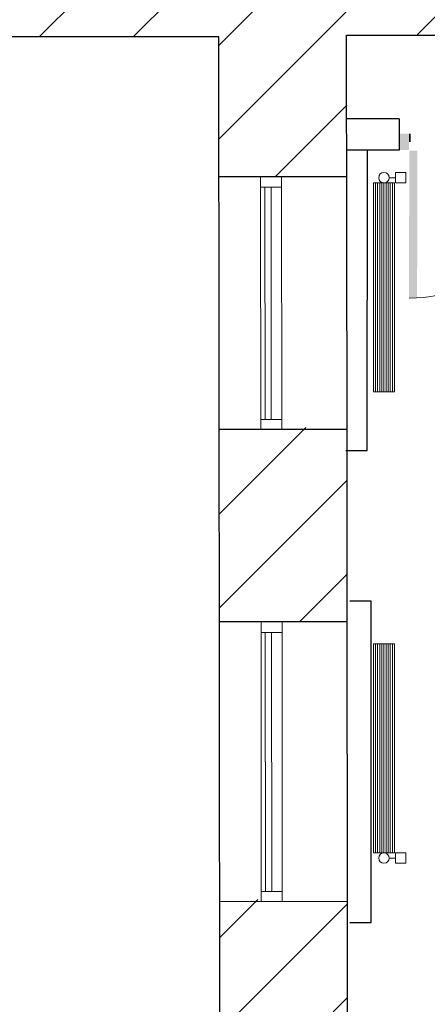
# Model space of a CAD drawing. Header units: millimetres. Extents: x 256092 to 341172, y 103077 to 145077.
# Tile 121 of 139: x 326059 to 328008, y 125402 to 130112. Entities that reach past the tile are written whole.
import ezdxf

# ---------------------------------------------------------------- set-up
doc = ezdxf.new("R2010")
doc.units = ezdxf.units.MM
for name, color, linetype, lineweight in [('AVATÄIDE', 95, 'Continuous', 13), ('Kergplokk_', 84, 'Continuous', 25), ('SEINA VIIRUTUS', 8, 'Continuous', 18), ('UUS AVATÄIDE', 105, 'Continuous', 18)]:
    doc.layers.add(name, color=color, linetype=linetype, lineweight=lineweight)
doc.layers.add('PIPE-H1-COMPONENT-', color=7, linetype='Continuous')
doc.layers.add('SEINAD', color=7, linetype='Continuous')
pattern_1 = [(45, (-1047627.23, 105532.54), (-224.5064, 224.5064), [])]

# ---------------------------------------------------------------- blocks, each defined once
blk = doc.blocks.new('A$C666145C2')
at = {"layer": 'AVATÄIDE'}
blk.add_arc((97.6, 57.5), 843.4, 0, 90.4621, dxfattribs=at)
for points in [[(93.5, 957.5), (93.5, 900.9), (0, 957.5), (0, 900.9)], [(46.7, 900.9), (46.7, 890.7), (0, 900.9), (0, 890.7)], [(47.3, 56.6), (47.3, 66.8), (0.5, 56.6), (0.5, 66.8)], [(94, 0), (94, 56.6), (0.5, 0), (0.5, 56.6)], [(97, 58.7), (941, 57.5), (97, 104.1), (940.4, 104.1)]]:
    blk.add_solid(points, dxfattribs=at)
blk = doc.blocks.new('*U138')
at = {"layer": 'PIPE-H1-COMPONENT-', "color": 1, "linetype": 'Continuous', "lineweight": 9}
for p, q in [((1762464.1, -14958.1, 556.5), (1762464.1, -13958.1, 556.5)), ((1762464.1, -13958.1, 556.5), (1762565.1, -13958.1, 556.5)), ((1762474.2, -14958.1, 556.5), (1762474.2, -13958.1, 556.5)), ((1762484.3, -14958.1, 556.5), (1762484.3, -13958.1, 556.5)), ((1762494.4, -14958.1, 556.5), (1762494.4, -13958.1, 556.5)), ((1762504.5, -14958.1, 556.5), (1762504.5, -13958.1, 556.5)), ((1762514.6, -14958.1, 556.5), (1762514.6, -13958.1, 556.5)), ((1762524.7, -14958.1, 556.5), (1762524.7, -13958.1, 556.5)), ((1762534.8, -14958.1, 556.5), (1762534.8, -13958.1, 556.5)), ((1762544.9, -14958.1, 556.5), (1762544.9, -13958.1, 556.5)), ((1762555, -14958.1, 556.5), (1762555, -13958.1, 556.5)), ((1762565.1, -13958.1, 556.5), (1762565.1, -14958.1, 556.5)), ((1762565.1, -14958.1, 556.5), (1762464.1, -14958.1, 556.5)), ((1762569.6, -14958.1, 524), (1762619.6, -14958.1, 524)), ((1762539.6, -14983.1, 524), (1762569.6, -14983.1, 524)), ((1762569.6, -15008.1, 524), (1762619.6, -15008.1, 524))]:
    blk.add_line(p, q, dxfattribs=at)
at = {"layer": 'PIPE-H1-COMPONENT-', "color": 7, "linetype": 'Continuous', "lineweight": 9}
blk.add_circle((1762514.6, -14983.1, 524), 25, dxfattribs=at)
at = {"layer": 'PIPE-H1-COMPONENT-', "color": 1, "linetype": 'Continuous', "lineweight": 9, "extrusion": (1, 0, 0)}
for centre in [(1762569.6, -14983.1, 524), (1762619.6, -14983.1, 524)]:
    blk.add_ellipse(centre, major_axis=(0, 25), ratio=1, start_param=0, end_param=3.141593, dxfattribs=at)
blk = doc.blocks.new('*U140')
at = {"layer": 'PIPE-H1-COMPONENT-', "color": 1, "linetype": 'Continuous', "lineweight": 9}
for p, q in [((1762569.6, -11703.6, 517.5), (1762619.6, -11703.6, 517.5)), ((1762464.1, -12753.6, 550), (1762464.1, -11753.6, 550)), ((1762464.1, -11753.6, 550), (1762565.1, -11753.6, 550)), ((1762474.2, -12753.6, 550), (1762474.2, -11753.6, 550)), ((1762484.3, -12753.6, 550), (1762484.3, -11753.6, 550)), ((1762494.4, -12753.6, 550), (1762494.4, -11753.6, 550)), ((1762504.5, -12753.6, 550), (1762504.5, -11753.6, 550)), ((1762514.6, -12753.6, 550), (1762514.6, -11753.6, 550)), ((1762524.7, -12753.6, 550), (1762524.7, -11753.6, 550)), ((1762534.8, -12753.6, 550), (1762534.8, -11753.6, 550)), ((1762539.6, -11728.6, 517.5), (1762569.6, -11728.6, 517.5)), ((1762544.9, -12753.6, 550), (1762544.9, -11753.6, 550)), ((1762555, -12753.6, 550), (1762555, -11753.6, 550)), ((1762565.1, -11753.6, 550), (1762565.1, -12753.6, 550)), ((1762569.6, -11753.6, 517.5), (1762619.6, -11753.6, 517.5)), ((1762565.1, -12753.6, 550), (1762464.1, -12753.6, 550))]:
    blk.add_line(p, q, dxfattribs=at)
at = {"layer": 'PIPE-H1-COMPONENT-', "color": 7, "linetype": 'Continuous', "lineweight": 9}
blk.add_circle((1762514.6, -11728.6, 517.5), 25, dxfattribs=at)
at = {"layer": 'PIPE-H1-COMPONENT-', "color": 1, "linetype": 'Continuous', "lineweight": 9, "extrusion": (1, 0, 0)}
for centre in [(1762569.6, -11728.6, 517.5), (1762619.6, -11728.6, 517.5)]:
    blk.add_ellipse(centre, major_axis=(0, 25), ratio=1, start_param=0, end_param=3.141593, dxfattribs=at)

msp = doc.modelspace()

# ---------------------------------------------------------------- hatches: boundary and pattern name
at = {"layer": 'SEINA VIIRUTUS'}
h = msp.add_hatch(dxfattribs=at)
h.set_pattern_fill('ANSI31', color=256, scale=100)
h.set_pattern_definition(pattern_1)
edge = h.paths.add_edge_path()
edge.add_line((330921, 130038), (330921.6, 129722.9))
edge.add_line((330921.6, 129722.9), (331283.7, 129723.2))
edge.add_line((331341.3, 129817.9), (331340.6, 130025))
edge.add_line((331410.4, 130025.2), (331549.5, 130025.2))
edge.add_line((331549.5, 130025.2), (331549.6, 130579.6))
edge.add_line((331549.6, 130579.6), (330399.2, 130579.9))
edge.add_line((330399.2, 130579.9), (330401, 131304.8))
edge.add_line((330401, 131304.8), (329978.2, 131305.9))
edge.add_line((329978.2, 131305.9), (329976.4, 130576.1))
edge.add_line((329976.4, 130576.1), (324563, 130576.1))
edge.add_line((324563, 130576.1), (324563, 130029.1))
edge.add_line((324563, 130029.1), (327010.5, 130029.1))
edge.add_line((327010.5, 130029.1), (327011.2, 129360))
edge.add_line((327011.2, 129360), (327622.9, 129360.7))
edge.add_line((327622.9, 129360.7), (327622.2, 130038))
edge.add_line((327622.2, 130038), (330921, 130038))
h = msp.add_hatch(dxfattribs=at)
h.set_pattern_fill('ANSI31', color=256, scale=100)
h.set_pattern_definition(pattern_1)
h.paths.add_polyline_path([(327625.1, 127231.6), (327624.4, 127904.5), (327624.1, 128161.3), (327012.4, 128160.7), (327013.4, 127230.9)])
h = msp.add_hatch(dxfattribs=at)
h.set_pattern_fill('ANSI31', color=256, scale=100)
h.set_pattern_definition([(45, (-1434813.64, 141084.5), (-224.506403, 224.506403), [])])
h.paths.add_polyline_path([(327016.8, 123984), (327612, 123985.6), (327611.3, 124622.3), (327627.3, 125099), (327626.5, 125903.6), (327014.8, 125903)])

# ---------------------------------------------------------------- linework, layer by layer
at = {"layer": 'Kergplokk_'}
for p, q in [((327872.8, 129638), (327622.9, 129638)), ((327872.8, 129638), (327872.8, 129487.7)), ((327872.8, 129488), (327622.9, 129488))]:
    msp.add_line(p, q, dxfattribs=at)
for points in [[(327618.3, 128051.3), (327720.8, 128051.3), (327722.4, 129488)], [(327637.2, 125793.6), (327739.7, 125793.6), (327739.3, 127330.7), (327637.2, 127330.7)]]:
    msp.add_lwpolyline(points, dxfattribs=at)
at = {"layer": 'SEINAD'}
for p, q in [((327010.5, 130029.1), (309047.1, 130029.1)), ((327035.8, 105931), (327010.5, 130029.1)), ((327622.2, 130038), (330921, 130038)), ((327624.1, 128151.3), (327622.2, 130038)), ((327622.9, 129360.7), (327011.2, 129360)), ((327624.1, 128151.3), (327012.4, 128150.7)), ((327624.4, 127904.5), (327624.1, 128151.3)), ((327627.3, 125099), (327624.4, 127904.5)), ((327625.1, 127231.6), (327013.4, 127230.9)), ((327626.5, 125893.6), (327014.8, 125893))]:
    msp.add_line(p, q, dxfattribs=at)
at = {"layer": 'UUS AVATÄIDE'}
for p, q in [((327211.2, 129310.2), (327211.2, 129360.2)), ((327211.2, 129360.2), (327211.2, 129310.2)), ((327312, 128151, 0), (327311.2, 129360.2, 0)), ((327311.2, 129360.2, 0), (327311.2, 129310.2, 0)), ((327311.2, 129310.2), (327211.2, 129310.2)), ((327212, 128150.9, 0), (327211.2, 129310.2)), ((327232, 128199.4, 0), (327231.2, 129310.2)), ((327231.2, 129310.2), (327261.2, 129310.2)), ((327261.2, 129310.2), (327262, 128199.4, 0)), ((327262, 128199.4, 0), (327232, 128199.4, 0)), ((327213.4, 127181.1), (327213.4, 127231.1)), ((327213.4, 127231.1), (327213.4, 127181.1)), ((327314.4, 125893.3), (327313.4, 127231.1, 0)), ((327313.4, 127231.1, 0), (327313.4, 127181.1, 0)), ((327313.4, 127181.1), (327213.4, 127181.1)), ((327214.4, 125893.2, 0), (327213.4, 127181.1)), ((327234.4, 125941.7, 0), (327233.4, 127181.1)), ((327233.4, 127181.1), (327263.4, 127181.1)), ((327263.4, 127181.1), (327264.4, 125941.7, 0)), ((327264.4, 125941.7), (327234.4, 125941.7))]:
    msp.add_line(p, q, dxfattribs=at)
at = {"layer": 'UUS AVATÄIDE', "extrusion": (0, 0, -1)}
for p, q in [((327211.2, 129360.2), (327311.2, 129360.2)), ((327311.2, 129310.2, 0), (327211.2, 129310.2, 0)), ((327212, 128199.3, 0), (327312, 128199.4, 0)), ((327212, 128150.9, 0), (327212, 128199.3, 0)), ((327312, 128199.4, 0), (327312, 128151, 0)), ((327312, 128151, 0), (327212, 128150.9, 0)), ((327212, 128150.9, 0), (327312, 128151, 0)), ((327213.4, 127231.1), (327313.4, 127231.1)), ((327313.4, 127181.1, 0), (327213.4, 127181.1, 0)), ((327214.4, 125893.2), (327214.4, 125941.7)), ((327214.4, 125941.7), (327314.4, 125941.7)), ((327314.4, 125941.7), (327314.4, 125893.3)), ((327314.4, 125893.3), (327214.4, 125893.2)), ((327214.4, 125893.2), (327314.4, 125893.3))]:
    msp.add_line(p, q, dxfattribs=at)

# ---------------------------------------------------------------- block references
at = {"layer": 'AVATÄIDE', "linetype": 'Continuous', "xscale": 0.8354909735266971, "yscale": 0.8354909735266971, "zscale": 0.8354909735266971, "rotation": 269.969815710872}
msp.add_blockref('A$C666145C2', (327872.8, 129566.2), dxfattribs=at)
at = {"layer": 'PIPE-H1-COMPONENT-'}
for name in ['*U140', '*U138']:
    msp.add_blockref(name, (-1434713.9, 141084.5, -550), dxfattribs=at)

doc.saveas('drawing.dxf')
